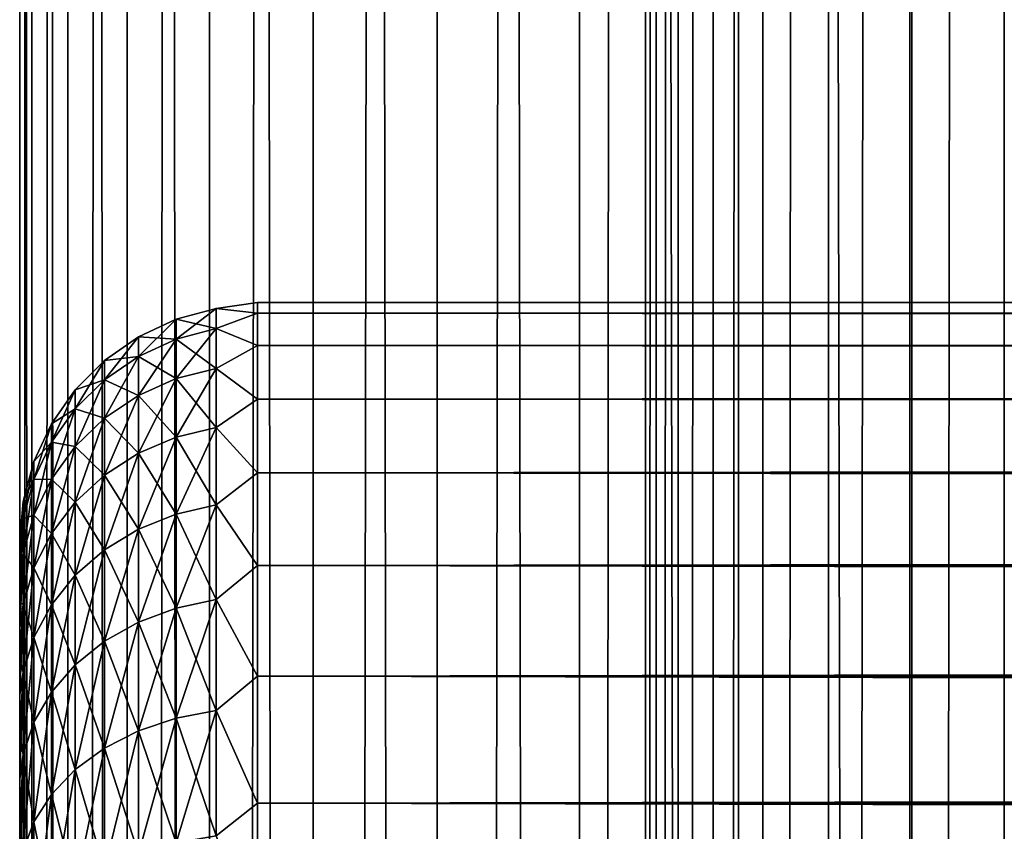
# Model space of a CAD drawing. Extents: x -265 to 265, y 0 to 747.
# Tile 65 of 256: x -265 to -257, y 308 to 315. Entities that reach past the tile are written whole.
import ezdxf

# ---------------------------------------------------------------- set-up
doc = ezdxf.new("R2010")
doc.units = 0
doc.header["$LTSCALE"] = 65.185185
for name, color, linetype in [('26', 7, 'CONTINUOUS'), ('27', 7, 'CONTINUOUS'), ('29', 7, 'CONTINUOUS'), ('51', 7, 'CONTINUOUS'), ('52', 7, 'CONTINUOUS')]:
    doc.layers.add(name, color=color, linetype=linetype)

msp = doc.modelspace()

# ---------------------------------------------------------------- linework, layer by layer
at = {"layer": '26', "color": 7, "linetype": 'CONTINUOUS'}
for points in [[(-265, 310.5, 27.5), (-265, 310.4793, 26.8407), (-265, 310.4793, 28.1593), (-265, 310.5, 27.5)], [(-265, 310.4793, 26.8407), (-265, 310.4172, 26.184), (-265, 310.4793, 28.1593), (-265, 310.4793, 26.8407)], [(-265, 310.4793, 28.1593), (-265, 310.4172, 26.184), (-265, 310.4172, 28.816), (-265, 310.4793, 28.1593)], [(-265, 310.4172, 26.184), (-265, 310.314, 25.5325), (-265, 310.4172, 28.816), (-265, 310.4172, 26.184)], [(-265, 310.4172, 28.816), (-265, 310.314, 25.5325), (-265, 310.314, 29.4675), (-265, 310.4172, 28.816)], [(-265, 310.314, 25.5325), (-265, 310.1701, 24.8887), (-265, 310.314, 29.4675), (-265, 310.314, 25.5325)], [(-265, 310.314, 29.4675), (-265, 310.1701, 24.8887), (-265, 310.1701, 30.1113), (-265, 310.314, 29.4675)], [(-265, 310.1701, 24.8887), (-265, 309.9861, 24.2553), (-265, 310.1701, 30.1113), (-265, 310.1701, 24.8887)], [(-265, 310.1701, 30.1113), (-265, 309.9861, 24.2553), (-265, 309.9861, 30.7447), (-265, 310.1701, 30.1113)], [(-265, 309.9861, 24.2553), (-265, 309.7626, 23.6347), (-265, 309.9861, 30.7447), (-265, 309.9861, 24.2553)], [(-265, 309.9861, 30.7447), (-265, 309.7626, 23.6347), (-265, 309.7626, 31.3653), (-265, 309.9861, 30.7447)], [(-265, 309.7626, 23.6347), (-265, 309.5007, 23.0293), (-265, 309.7626, 31.3653), (-265, 309.7626, 23.6347)], [(-265, 309.7626, 31.3653), (-265, 309.5007, 23.0293), (-265, 309.5007, 31.9707), (-265, 309.7626, 31.3653)], [(-265, 309.5007, 23.0293), (-265, 309.2012, 22.4416), (-265, 309.5007, 31.9707), (-265, 309.5007, 23.0293)], [(-265, 309.5007, 31.9707), (-265, 309.2012, 22.4416), (-265, 309.2012, 32.5584), (-265, 309.5007, 31.9707)], [(-265, 309.2012, 22.4416), (-265, 308.8654, 21.8738), (-265, 309.2012, 32.5584), (-265, 309.2012, 22.4416)], [(-265, 309.2012, 32.5584), (-265, 308.8654, 21.8738), (-265, 308.8654, 33.1262), (-265, 309.2012, 32.5584)], [(-265, 308.8654, 21.8738), (-265, 308.4947, 21.3282), (-265, 308.8654, 33.1262), (-265, 308.8654, 21.8738)], [(-265, 308.8654, 33.1262), (-265, 308.4947, 21.3282), (-265, 308.4947, 33.6718), (-265, 308.8654, 33.1262)], [(-265, 308.4947, 21.3282), (-265, 308.0904, 20.807), (-265, 308.4947, 33.6718), (-265, 308.4947, 21.3282)], [(-265, 308.4947, 33.6718), (-265, 308.0904, 20.807), (-265, 308.0904, 34.193), (-265, 308.4947, 33.6718)], [(-265, 308.0904, 20.807), (-265, 307.6541, 20.3122), (-265, 308.0904, 34.193), (-265, 308.0904, 20.807)], [(-265, 308.0904, 34.193), (-265, 307.6541, 20.3122), (-265, 307.6541, 34.6878), (-265, 308.0904, 34.193)]]:
    msp.add_3dface(points, dxfattribs=at)
at = {"layer": '27', "color": 7, "linetype": 'CONTINUOUS'}
for points in [[(-263, 312.5, 27.5), (-263, 312.4089, 29.0067), (263, 312.5, 27.5), (-263, 312.5, 27.5)], [(263, 312.5, 27.5), (-263, 312.4089, 29.0067), (263, 312.4089, 29.0067), (263, 312.5, 27.5)], [(-263, 312.4089, 25.9933), (-263, 312.5, 27.5), (263, 312.4089, 25.9933), (-263, 312.4089, 25.9933)], [(263, 312.4089, 25.9933), (-263, 312.5, 27.5), (263, 312.5, 27.5), (263, 312.4089, 25.9933)], [(-263, 312.4089, 29.0067), (-263, 312.1368, 30.4914), (263, 312.4089, 29.0067), (-263, 312.4089, 29.0067)], [(263, 312.4089, 29.0067), (-263, 312.1368, 30.4914), (263, 312.1368, 30.4914), (263, 312.4089, 29.0067)], [(-263, 312.1368, 24.5086), (-263, 312.4089, 25.9933), (263, 312.1368, 24.5086), (-263, 312.1368, 24.5086)], [(263, 312.1368, 24.5086), (-263, 312.4089, 25.9933), (263, 312.4089, 25.9933), (263, 312.1368, 24.5086)], [(-263, 312.1368, 30.4914), (-263, 311.6877, 31.9326), (263, 312.1368, 30.4914), (-263, 312.1368, 30.4914)], [(263, 312.1368, 30.4914), (-263, 311.6877, 31.9326), (263, 311.6877, 31.9326), (263, 312.1368, 30.4914)], [(-263, 311.6877, 23.0674), (-263, 312.1368, 24.5086), (263, 311.6877, 23.0674), (-263, 311.6877, 23.0674)], [(263, 311.6877, 23.0674), (-263, 312.1368, 24.5086), (263, 312.1368, 24.5086), (263, 311.6877, 23.0674)], [(-263, 311.6877, 31.9326), (-263, 311.0682, 33.309), (263, 311.6877, 31.9326), (-263, 311.6877, 31.9326)], [(263, 311.6877, 31.9326), (-263, 311.0682, 33.309), (263, 311.0682, 33.309), (263, 311.6877, 31.9326)], [(-263, 311.0682, 21.691), (-263, 311.6877, 23.0674), (263, 311.0682, 21.691), (-263, 311.0682, 21.691)], [(263, 311.0682, 21.691), (-263, 311.6877, 23.0674), (263, 311.6877, 23.0674), (263, 311.0682, 21.691)], [(-263, 311.0682, 33.309), (-263, 310.2873, 34.6008), (263, 311.0682, 33.309), (-263, 311.0682, 33.309)], [(263, 311.0682, 33.309), (-263, 310.2873, 34.6008), (263, 310.2873, 34.6008), (263, 311.0682, 33.309)], [(-263, 310.2873, 20.3992), (-263, 311.0682, 21.691), (263, 310.2873, 20.3992), (-263, 310.2873, 20.3992)], [(263, 310.2873, 20.3992), (-263, 311.0682, 21.691), (263, 311.0682, 21.691), (263, 310.2873, 20.3992)], [(-263, 310.2873, 34.6008), (-263, 309.3564, 35.789), (263, 310.2873, 34.6008), (-263, 310.2873, 34.6008)], [(263, 310.2873, 34.6008), (-263, 309.3564, 35.789), (263, 309.3564, 35.789), (263, 310.2873, 34.6008)], [(-263, 309.3564, 19.211), (-263, 310.2873, 20.3992), (263, 309.3564, 19.211), (-263, 309.3564, 19.211)], [(263, 309.3564, 19.211), (-263, 310.2873, 20.3992), (263, 310.2873, 20.3992), (263, 309.3564, 19.211)], [(-263, 309.3564, 35.789), (-263, 308.289, 36.8564), (263, 309.3564, 35.789), (-263, 309.3564, 35.789)], [(263, 309.3564, 35.789), (-263, 308.289, 36.8564), (263, 308.289, 36.8564), (263, 309.3564, 35.789)], [(-263, 308.289, 18.1436), (-263, 309.3564, 19.211), (263, 308.289, 18.1436), (-263, 308.289, 18.1436)], [(263, 308.289, 18.1436), (-263, 309.3564, 19.211), (263, 309.3564, 19.211), (263, 308.289, 18.1436)], [(-263, 308.289, 36.8564), (-263, 307.1008, 37.7873), (263, 308.289, 36.8564), (-263, 308.289, 36.8564)], [(263, 308.289, 36.8564), (-263, 307.1008, 37.7873), (263, 307.1008, 37.7873), (263, 308.289, 36.8564)], [(-263, 307.1008, 17.2127), (-263, 308.289, 18.1436), (263, 307.1008, 17.2127), (-263, 307.1008, 17.2127)], [(263, 307.1008, 17.2127), (-263, 308.289, 18.1436), (263, 308.289, 18.1436), (263, 307.1008, 17.2127)]]:
    msp.add_3dface(points, dxfattribs=at)
at = {"layer": '29', "color": 7, "linetype": 'CONTINUOUS'}
for points in [[(-263.6844, 312.3583, 26.7802), (-263.6844, 312.3583, 28.2198), (-263.3473, 312.4485, 26.775), (-263.6844, 312.3583, 26.7802)], [(-263.3473, 312.2802, 25.3347), (-263.6844, 312.3583, 26.7802), (-263.3473, 312.4485, 26.775), (-263.3473, 312.2802, 25.3347)], [(-263.6844, 312.3583, 28.2198), (-263.6844, 312.1912, 29.6496), (-263.3473, 312.4485, 28.225), (-263.6844, 312.3583, 28.2198)], [(-263.3473, 312.4485, 26.775), (-263.6844, 312.3583, 28.2198), (-263.3473, 312.4485, 28.225), (-263.3473, 312.4485, 26.775)], [(-263.3473, 312.4485, 28.225), (-263.6844, 312.1912, 29.6496), (-263.3473, 312.2802, 29.6653), (-263.3473, 312.4485, 28.225)], [(-263, 312.4089, 29.0067), (-263, 312.5, 27.5), (-263.3473, 312.4485, 28.225), (-263, 312.4089, 29.0067)], [(-263, 312.5, 27.5), (-263, 312.4089, 25.9933), (-263.3473, 312.4485, 26.775), (-263, 312.5, 27.5)], [(-263, 312.5, 27.5), (-263.3473, 312.4485, 26.775), (-263.3473, 312.4485, 28.225), (-263, 312.5, 27.5)], [(-263, 312.4089, 29.0067), (-263.3473, 312.4485, 28.225), (-263.3473, 312.2802, 29.6653), (-263, 312.4089, 29.0067)], [(-263, 312.4089, 25.9933), (-263.3473, 312.2802, 25.3347), (-263.3473, 312.4485, 26.775), (-263, 312.4089, 25.9933)], [(-264.0006, 312.211, 26.7888), (-264.0006, 312.211, 28.2112), (-263.6844, 312.3583, 26.7802), (-264.0006, 312.211, 26.7888)], [(-263.6844, 312.1912, 25.3504), (-264.0006, 312.211, 26.7888), (-263.6844, 312.3583, 26.7802), (-263.6844, 312.1912, 25.3504)], [(-264.0006, 312.211, 28.2112), (-264.0006, 312.0459, 29.624), (-263.6844, 312.3583, 28.2198), (-264.0006, 312.211, 28.2112)], [(-263.6844, 312.3583, 26.7802), (-264.0006, 312.211, 28.2112), (-263.6844, 312.3583, 28.2198), (-263.6844, 312.3583, 26.7802)], [(-263.6844, 312.3583, 28.2198), (-264.0006, 312.0459, 29.624), (-263.6844, 312.1912, 29.6496), (-263.6844, 312.3583, 28.2198)], [(-263.6844, 312.1912, 25.3504), (-263.6844, 312.3583, 26.7802), (-263.3473, 312.2802, 25.3347), (-263.6844, 312.1912, 25.3504)], [(-263, 312.1368, 30.4914), (-263, 312.4089, 29.0067), (-263.3473, 312.2802, 29.6653), (-263, 312.1368, 30.4914)], [(-263, 312.4089, 25.9933), (-263, 312.1368, 24.5086), (-263.3473, 312.2802, 25.3347), (-263, 312.4089, 25.9933)], [(-263.3473, 311.9458, 23.9237), (-263.6844, 312.1912, 25.3504), (-263.3473, 312.2802, 25.3347), (-263.3473, 311.9458, 23.9237)], [(-263.6844, 312.1912, 29.6496), (-263.6844, 311.8592, 31.0504), (-263.3473, 312.2802, 29.6653), (-263.6844, 312.1912, 29.6496)], [(-263.3473, 312.2802, 29.6653), (-263.6844, 311.8592, 31.0504), (-263.3473, 311.9458, 31.0763), (-263.3473, 312.2802, 29.6653)], [(-263, 312.1368, 30.4914), (-263.3473, 312.2802, 29.6653), (-263.3473, 311.9458, 31.0763), (-263, 312.1368, 30.4914)], [(-263, 312.1368, 24.5086), (-263.3473, 311.9458, 23.9237), (-263.3473, 312.2802, 25.3347), (-263, 312.1368, 24.5086)], [(-264.2864, 312.0111, 26.8004), (-264.2864, 312.0111, 28.1996), (-264.0006, 312.211, 26.7888), (-264.2864, 312.0111, 26.8004)], [(-264.0006, 312.0459, 25.376), (-264.2864, 312.0111, 26.8004), (-264.0006, 312.211, 26.7888), (-264.0006, 312.0459, 25.376)], [(-264.2864, 312.0111, 28.1996), (-264.2864, 311.8486, 29.5892), (-264.0006, 312.211, 28.2112), (-264.2864, 312.0111, 28.1996)], [(-264.0006, 312.211, 26.7888), (-264.2864, 312.0111, 28.1996), (-264.0006, 312.211, 28.2112), (-264.0006, 312.211, 26.7888)], [(-264.0006, 312.211, 28.2112), (-264.2864, 311.8486, 29.5892), (-264.0006, 312.0459, 29.624), (-264.0006, 312.211, 28.2112)], [(-264.0006, 312.0459, 25.376), (-264.0006, 312.211, 26.7888), (-263.6844, 312.1912, 25.3504), (-264.0006, 312.0459, 25.376)], [(-263.6844, 311.8592, 23.9496), (-264.0006, 312.0459, 25.376), (-263.6844, 312.1912, 25.3504), (-263.6844, 311.8592, 23.9496)], [(-264.0006, 312.0459, 29.624), (-264.0006, 311.7178, 31.0081), (-263.6844, 312.1912, 29.6496), (-264.0006, 312.0459, 29.624)], [(-263.6844, 312.1912, 29.6496), (-264.0006, 311.7178, 31.0081), (-263.6844, 311.8592, 31.0504), (-263.6844, 312.1912, 29.6496)], [(-263.6844, 311.8592, 23.9496), (-263.6844, 312.1912, 25.3504), (-263.3473, 311.9458, 23.9237), (-263.6844, 311.8592, 23.9496)], [(-263, 311.6877, 31.9326), (-263, 312.1368, 30.4914), (-263.3473, 311.9458, 31.0763), (-263, 311.6877, 31.9326)], [(-263, 312.1368, 24.5086), (-263, 311.6877, 23.0674), (-263.3473, 311.9458, 23.9237), (-263, 312.1368, 24.5086)], [(-264.533, 311.7646, 26.8148), (-264.533, 311.7646, 28.1852), (-264.2864, 312.0111, 26.8004), (-264.533, 311.7646, 26.8148)], [(-264.2864, 311.8486, 25.4108), (-264.533, 311.7646, 26.8148), (-264.2864, 312.0111, 26.8004), (-264.2864, 311.8486, 25.4108)], [(-264.533, 311.7646, 28.1852), (-264.533, 311.6055, 29.5464), (-264.2864, 312.0111, 28.1996), (-264.533, 311.7646, 28.1852)], [(-264.2864, 312.0111, 26.8004), (-264.533, 311.7646, 28.1852), (-264.2864, 312.0111, 28.1996), (-264.2864, 312.0111, 26.8004)], [(-264.2864, 312.0111, 28.1996), (-264.533, 311.6055, 29.5464), (-264.2864, 311.8486, 29.5892), (-264.2864, 312.0111, 28.1996)], [(-264.2864, 311.8486, 25.4108), (-264.2864, 312.0111, 26.8004), (-264.0006, 312.0459, 25.376), (-264.2864, 311.8486, 25.4108)], [(-264.0006, 311.7178, 23.9919), (-264.2864, 311.8486, 25.4108), (-264.0006, 312.0459, 25.376), (-264.0006, 311.7178, 23.9919)], [(-264.2864, 311.8486, 29.5892), (-264.2864, 311.526, 30.9506), (-264.0006, 312.0459, 29.624), (-264.2864, 311.8486, 29.5892)], [(-264.0006, 312.0459, 29.624), (-264.2864, 311.526, 30.9506), (-264.0006, 311.7178, 31.0081), (-264.0006, 312.0459, 29.624)], [(-264.0006, 311.7178, 23.9919), (-264.0006, 312.0459, 25.376), (-263.6844, 311.8592, 23.9496), (-264.0006, 311.7178, 23.9919)], [(-263.3473, 311.4498, 22.561), (-263.6844, 311.8592, 23.9496), (-263.3473, 311.9458, 23.9237), (-263.3473, 311.4498, 22.561)], [(-263.6844, 311.8592, 31.0504), (-263.6844, 311.3668, 32.4032), (-263.3473, 311.9458, 31.0763), (-263.6844, 311.8592, 31.0504)], [(-263.3473, 311.9458, 31.0763), (-263.6844, 311.3668, 32.4032), (-263.3473, 311.4498, 32.439), (-263.3473, 311.9458, 31.0763)], [(-263, 311.6877, 31.9326), (-263.3473, 311.9458, 31.0763), (-263.3473, 311.4498, 32.439), (-263, 311.6877, 31.9326)], [(-263, 311.6877, 23.0674), (-263.3473, 311.4498, 22.561), (-263.3473, 311.9458, 23.9237), (-263, 311.6877, 23.0674)], [(-264.533, 311.6055, 25.4536), (-264.533, 311.7646, 26.8148), (-264.2864, 311.8486, 25.4108), (-264.533, 311.6055, 25.4536)], [(-264.2864, 311.526, 24.0494), (-264.533, 311.6055, 25.4536), (-264.2864, 311.8486, 25.4108), (-264.2864, 311.526, 24.0494)], [(-264.533, 311.6055, 29.5464), (-264.533, 311.2894, 30.8798), (-264.2864, 311.8486, 29.5892), (-264.533, 311.6055, 29.5464)], [(-264.2864, 311.8486, 29.5892), (-264.533, 311.2894, 30.8798), (-264.2864, 311.526, 30.9506), (-264.2864, 311.8486, 29.5892)], [(-264.2864, 311.526, 24.0494), (-264.2864, 311.8486, 25.4108), (-264.0006, 311.7178, 23.9919), (-264.2864, 311.526, 24.0494)], [(-263.6844, 311.3668, 22.5968), (-264.0006, 311.7178, 23.9919), (-263.6844, 311.8592, 23.9496), (-263.6844, 311.3668, 22.5968)], [(-264.0006, 311.7178, 31.0081), (-264.0006, 311.2313, 32.3447), (-263.6844, 311.8592, 31.0504), (-264.0006, 311.7178, 31.0081)], [(-263.6844, 311.8592, 31.0504), (-264.0006, 311.2313, 32.3447), (-263.6844, 311.3668, 32.4032), (-263.6844, 311.8592, 31.0504)], [(-263.6844, 311.3668, 22.5968), (-263.6844, 311.8592, 23.9496), (-263.3473, 311.4498, 22.561), (-263.6844, 311.3668, 22.5968)], [(-264.7329, 311.479, 26.8314), (-264.7329, 311.479, 28.1686), (-264.533, 311.7646, 26.8148), (-264.7329, 311.479, 26.8314)], [(-264.533, 311.6055, 25.4536), (-264.7329, 311.479, 26.8314), (-264.533, 311.7646, 26.8148), (-264.533, 311.6055, 25.4536)], [(-264.7329, 311.479, 28.1686), (-264.7329, 311.3238, 29.4967), (-264.533, 311.7646, 28.1852), (-264.7329, 311.479, 28.1686)], [(-264.533, 311.7646, 26.8148), (-264.7329, 311.479, 28.1686), (-264.533, 311.7646, 28.1852), (-264.533, 311.7646, 26.8148)], [(-264.533, 311.7646, 28.1852), (-264.7329, 311.3238, 29.4967), (-264.533, 311.6055, 29.5464), (-264.533, 311.7646, 28.1852)], [(-264.0006, 311.2313, 22.6553), (-264.2864, 311.526, 24.0494), (-264.0006, 311.7178, 23.9919), (-264.0006, 311.2313, 22.6553)], [(-264.2864, 311.526, 30.9506), (-264.2864, 311.0474, 32.2654), (-264.0006, 311.7178, 31.0081), (-264.2864, 311.526, 30.9506)], [(-264.0006, 311.7178, 31.0081), (-264.2864, 311.0474, 32.2654), (-264.0006, 311.2313, 32.3447), (-264.0006, 311.7178, 31.0081)], [(-264.0006, 311.2313, 22.6553), (-264.0006, 311.7178, 23.9919), (-263.6844, 311.3668, 22.5968), (-264.0006, 311.2313, 22.6553)], [(-263, 311.0682, 33.309), (-263, 311.6877, 31.9326), (-263.3473, 311.4498, 32.439), (-263, 311.0682, 33.309)], [(-263, 311.6877, 23.0674), (-263, 311.0682, 21.691), (-263.3473, 311.4498, 22.561), (-263, 311.6877, 23.0674)], [(-264.7329, 311.3238, 25.5033), (-264.7329, 311.479, 26.8314), (-264.533, 311.6055, 25.4536), (-264.7329, 311.3238, 25.5033)], [(-264.533, 311.2894, 24.1202), (-264.7329, 311.3238, 25.5033), (-264.533, 311.6055, 25.4536), (-264.533, 311.2894, 24.1202)], [(-264.7329, 311.3238, 29.4967), (-264.7329, 311.0154, 30.7978), (-264.533, 311.6055, 29.5464), (-264.7329, 311.3238, 29.4967)], [(-264.533, 311.6055, 29.5464), (-264.7329, 311.0154, 30.7978), (-264.533, 311.2894, 30.8798), (-264.533, 311.6055, 29.5464)], [(-264.533, 311.2894, 24.1202), (-264.533, 311.6055, 25.4536), (-264.2864, 311.526, 24.0494), (-264.533, 311.2894, 24.1202)], [(-264.2864, 311.0474, 22.7346), (-264.533, 311.2894, 24.1202), (-264.2864, 311.526, 24.0494), (-264.2864, 311.0474, 22.7346)], [(-264.533, 311.2894, 30.8798), (-264.533, 310.8207, 32.1676), (-264.2864, 311.526, 30.9506), (-264.533, 311.2894, 30.8798)], [(-264.2864, 311.526, 30.9506), (-264.533, 310.8207, 32.1676), (-264.2864, 311.0474, 32.2654), (-264.2864, 311.526, 30.9506)], [(-264.2864, 311.0474, 22.7346), (-264.2864, 311.526, 24.0494), (-264.0006, 311.2313, 22.6553), (-264.2864, 311.0474, 22.7346)], [(-264.8801, 311.1632, 26.8498), (-264.8801, 311.1632, 28.1502), (-264.7329, 311.479, 26.8314), (-264.8801, 311.1632, 26.8498)], [(-264.7329, 311.3238, 25.5033), (-264.8801, 311.1632, 26.8498), (-264.7329, 311.479, 26.8314), (-264.7329, 311.3238, 25.5033)], [(-264.8801, 311.1632, 28.1502), (-264.8801, 311.0122, 29.4417), (-264.7329, 311.479, 28.1686), (-264.8801, 311.1632, 28.1502)], [(-264.7329, 311.479, 26.8314), (-264.8801, 311.1632, 28.1502), (-264.7329, 311.479, 28.1686), (-264.7329, 311.479, 26.8314)], [(-264.7329, 311.479, 28.1686), (-264.8801, 311.0122, 29.4417), (-264.7329, 311.3238, 29.4967), (-264.7329, 311.479, 28.1686)], [(-263.3473, 310.799, 21.2652), (-263.6844, 311.3668, 22.5968), (-263.3473, 311.4498, 22.561), (-263.3473, 310.799, 21.2652)], [(-263.6844, 311.3668, 32.4032), (-263.6844, 310.7208, 33.6896), (-263.3473, 311.4498, 32.439), (-263.6844, 311.3668, 32.4032)], [(-263.3473, 311.4498, 32.439), (-263.6844, 310.7208, 33.6896), (-263.3473, 310.799, 33.7348), (-263.3473, 311.4498, 32.439)], [(-263, 311.0682, 33.309), (-263.3473, 311.4498, 32.439), (-263.3473, 310.799, 33.7348), (-263, 311.0682, 33.309)], [(-263, 311.0682, 21.691), (-263.3473, 310.799, 21.2652), (-263.3473, 311.4498, 22.561), (-263, 311.0682, 21.691)], [(-263.6844, 310.7208, 21.3104), (-264.0006, 311.2313, 22.6553), (-263.6844, 311.3668, 22.5968), (-263.6844, 310.7208, 21.3104)], [(-264.0006, 311.2313, 32.3447), (-264.0006, 310.593, 33.6159), (-263.6844, 311.3668, 32.4032), (-264.0006, 311.2313, 32.3447)], [(-263.6844, 311.3668, 32.4032), (-264.0006, 310.593, 33.6159), (-263.6844, 310.7208, 33.6896), (-263.6844, 311.3668, 32.4032)], [(-263.6844, 310.7208, 21.3104), (-263.6844, 311.3668, 22.5968), (-263.3473, 310.799, 21.2652), (-263.6844, 310.7208, 21.3104)], [(-264.8801, 311.0122, 25.5583), (-264.8801, 311.1632, 26.8498), (-264.7329, 311.3238, 25.5033), (-264.8801, 311.0122, 25.5583)], [(-264.7329, 311.0154, 24.2022), (-264.8801, 311.0122, 25.5583), (-264.7329, 311.3238, 25.5033), (-264.7329, 311.0154, 24.2022)], [(-264.8801, 311.0122, 29.4417), (-264.8801, 310.7123, 30.7071), (-264.7329, 311.3238, 29.4967), (-264.8801, 311.0122, 29.4417)], [(-264.7329, 311.3238, 29.4967), (-264.8801, 310.7123, 30.7071), (-264.7329, 311.0154, 30.7978), (-264.7329, 311.3238, 29.4967)], [(-264.7329, 311.0154, 24.2022), (-264.7329, 311.3238, 25.5033), (-264.533, 311.2894, 24.1202), (-264.7329, 311.0154, 24.2022)], [(-264.533, 310.8207, 22.8324), (-264.7329, 311.0154, 24.2022), (-264.533, 311.2894, 24.1202), (-264.533, 310.8207, 22.8324)], [(-264.7329, 311.0154, 30.7978), (-264.7329, 310.5581, 32.0543), (-264.533, 311.2894, 30.8798), (-264.7329, 311.0154, 30.7978)], [(-264.533, 311.2894, 30.8798), (-264.7329, 310.5581, 32.0543), (-264.533, 310.8207, 32.1676), (-264.533, 311.2894, 30.8798)], [(-264.533, 310.8207, 22.8324), (-264.533, 311.2894, 24.1202), (-264.2864, 311.0474, 22.7346), (-264.533, 310.8207, 22.8324)], [(-264.0006, 310.593, 21.3841), (-264.2864, 311.0474, 22.7346), (-264.0006, 311.2313, 22.6553), (-264.0006, 310.593, 21.3841)], [(-264.2864, 311.0474, 32.2654), (-264.2864, 310.4195, 33.5157), (-264.0006, 311.2313, 32.3447), (-264.2864, 311.0474, 32.2654)], [(-264.0006, 311.2313, 32.3447), (-264.2864, 310.4195, 33.5157), (-264.0006, 310.593, 33.6159), (-264.0006, 311.2313, 32.3447)], [(-264.0006, 310.593, 21.3841), (-264.0006, 311.2313, 22.6553), (-263.6844, 310.7208, 21.3104), (-264.0006, 310.593, 21.3841)], [(-264.97, 310.8265, 26.8694), (-264.97, 310.8265, 28.1306), (-264.8801, 311.1632, 26.8498), (-264.97, 310.8265, 26.8694)], [(-264.8801, 311.0122, 25.5583), (-264.97, 310.8265, 26.8694), (-264.8801, 311.1632, 26.8498), (-264.8801, 311.0122, 25.5583)], [(-264.97, 310.8265, 28.1306), (-264.97, 310.6801, 29.3832), (-264.8801, 311.1632, 28.1502), (-264.97, 310.8265, 28.1306)], [(-264.8801, 311.1632, 26.8498), (-264.97, 310.8265, 28.1306), (-264.8801, 311.1632, 28.1502), (-264.8801, 311.1632, 26.8498)], [(-264.8801, 311.1632, 28.1502), (-264.97, 310.6801, 29.3832), (-264.8801, 311.0122, 29.4417), (-264.8801, 311.1632, 28.1502)], [(-264.2864, 310.4195, 21.4843), (-264.533, 310.8207, 22.8324), (-264.2864, 311.0474, 22.7346), (-264.2864, 310.4195, 21.4843)], [(-264.533, 310.8207, 32.1676), (-264.533, 310.2057, 33.3923), (-264.2864, 311.0474, 32.2654), (-264.533, 310.8207, 32.1676)], [(-264.2864, 311.0474, 32.2654), (-264.533, 310.2057, 33.3923), (-264.2864, 310.4195, 33.5157), (-264.2864, 311.0474, 32.2654)], [(-264.2864, 310.4195, 21.4843), (-264.2864, 311.0474, 22.7346), (-264.0006, 310.593, 21.3841), (-264.2864, 310.4195, 21.4843)], [(-263, 310.2873, 34.6008), (-263, 311.0682, 33.309), (-263.3473, 310.799, 33.7348), (-263, 310.2873, 34.6008)], [(-263, 311.0682, 21.691), (-263, 310.2873, 20.3992), (-263.3473, 310.799, 21.2652), (-263, 311.0682, 21.691)], [(-264.97, 310.6801, 25.6168), (-264.97, 310.8265, 26.8694), (-264.8801, 311.0122, 25.5583), (-264.97, 310.6801, 25.6168)], [(-264.8801, 310.7123, 24.2929), (-264.97, 310.6801, 25.6168), (-264.8801, 311.0122, 25.5583), (-264.8801, 310.7123, 24.2929)], [(-264.97, 310.6801, 29.3832), (-264.97, 310.3893, 30.6103), (-264.8801, 311.0122, 29.4417), (-264.97, 310.6801, 29.3832)], [(-264.8801, 311.0122, 29.4417), (-264.97, 310.3893, 30.6103), (-264.8801, 310.7123, 30.7071), (-264.8801, 311.0122, 29.4417)], [(-264.8801, 310.7123, 24.2929), (-264.8801, 311.0122, 25.5583), (-264.7329, 311.0154, 24.2022), (-264.8801, 310.7123, 24.2929)], [(-264.7329, 310.5581, 22.9457), (-264.8801, 310.7123, 24.2929), (-264.7329, 311.0154, 24.2022), (-264.7329, 310.5581, 22.9457)], [(-264.8801, 310.7123, 30.7071), (-264.8801, 310.2676, 31.929), (-264.7329, 311.0154, 30.7978), (-264.8801, 310.7123, 30.7071)], [(-264.7329, 311.0154, 30.7978), (-264.8801, 310.2676, 31.929), (-264.7329, 310.5581, 32.0543), (-264.7329, 311.0154, 30.7978)], [(-264.7329, 310.5581, 22.9457), (-264.7329, 311.0154, 24.2022), (-264.533, 310.8207, 22.8324), (-264.7329, 310.5581, 22.9457)], [(-265, 310.4793, 26.8407), (-265, 310.5, 27.5), (-264.97, 310.8265, 26.8694), (-265, 310.4793, 26.8407)], [(-264.97, 310.6801, 25.6168), (-265, 310.4793, 26.8407), (-264.97, 310.8265, 26.8694), (-264.97, 310.6801, 25.6168)], [(-265, 310.5, 27.5), (-265, 310.4793, 28.1593), (-264.97, 310.8265, 28.1306), (-265, 310.5, 27.5)], [(-264.97, 310.8265, 26.8694), (-265, 310.5, 27.5), (-264.97, 310.8265, 28.1306), (-264.97, 310.8265, 26.8694)], [(-265, 310.4793, 28.1593), (-265, 310.4172, 28.816), (-264.97, 310.8265, 28.1306), (-265, 310.4793, 28.1593)], [(-264.97, 310.8265, 28.1306), (-265, 310.4172, 28.816), (-264.97, 310.6801, 29.3832), (-264.97, 310.8265, 28.1306)], [(-264.533, 310.2057, 21.6077), (-264.7329, 310.5581, 22.9457), (-264.533, 310.8207, 22.8324), (-264.533, 310.2057, 21.6077)], [(-264.7329, 310.5581, 32.0543), (-264.7329, 309.958, 33.2492), (-264.533, 310.8207, 32.1676), (-264.7329, 310.5581, 32.0543)], [(-264.533, 310.8207, 32.1676), (-264.7329, 309.958, 33.2492), (-264.533, 310.2057, 33.3923), (-264.533, 310.8207, 32.1676)], [(-264.533, 310.2057, 21.6077), (-264.533, 310.8207, 22.8324), (-264.2864, 310.4195, 21.4843), (-264.533, 310.2057, 21.6077)], [(-263.3473, 310.0022, 20.0537), (-263.6844, 310.7208, 21.3104), (-263.3473, 310.799, 21.2652), (-263.3473, 310.0022, 20.0537)], [(-263.6844, 310.7208, 33.6896), (-263.6844, 309.9297, 34.8924), (-263.3473, 310.799, 33.7348), (-263.6844, 310.7208, 33.6896)], [(-263.3473, 310.799, 33.7348), (-263.6844, 309.9297, 34.8924), (-263.3473, 310.0022, 34.9463), (-263.3473, 310.799, 33.7348)], [(-263, 310.2873, 34.6008), (-263.3473, 310.799, 33.7348), (-263.3473, 310.0022, 34.9463), (-263, 310.2873, 34.6008)], [(-263, 310.2873, 20.3992), (-263.3473, 310.0022, 20.0537), (-263.3473, 310.799, 21.2652), (-263, 310.2873, 20.3992)], [(-264.97, 310.3893, 24.3897), (-264.97, 310.6801, 25.6168), (-264.8801, 310.7123, 24.2929), (-264.97, 310.3893, 24.3897)], [(-264.8801, 310.2676, 23.071), (-264.97, 310.3893, 24.3897), (-264.8801, 310.7123, 24.2929), (-264.8801, 310.2676, 23.071)], [(-264.97, 310.3893, 30.6103), (-264.97, 309.958, 31.7954), (-264.8801, 310.7123, 30.7071), (-264.97, 310.3893, 30.6103)], [(-264.8801, 310.7123, 30.7071), (-264.97, 309.958, 31.7954), (-264.8801, 310.2676, 31.929), (-264.8801, 310.7123, 30.7071)], [(-264.8801, 310.2676, 23.071), (-264.8801, 310.7123, 24.2929), (-264.7329, 310.5581, 22.9457), (-264.8801, 310.2676, 23.071)], [(-263.6844, 309.9297, 20.1076), (-264.0006, 310.593, 21.3841), (-263.6844, 310.7208, 21.3104), (-263.6844, 309.9297, 20.1076)], [(-264.0006, 310.593, 33.6159), (-264.0006, 309.8113, 34.8043), (-263.6844, 310.7208, 33.6896), (-264.0006, 310.593, 33.6159)], [(-263.6844, 310.7208, 33.6896), (-264.0006, 309.8113, 34.8043), (-263.6844, 309.9297, 34.8924), (-263.6844, 310.7208, 33.6896)], [(-263.6844, 309.9297, 20.1076), (-263.6844, 310.7208, 21.3104), (-263.3473, 310.0022, 20.0537), (-263.6844, 309.9297, 20.1076)], [(-265, 310.314, 25.5325), (-265, 310.4172, 26.184), (-264.97, 310.6801, 25.6168), (-265, 310.314, 25.5325)], [(-264.97, 310.3893, 24.3897), (-265, 310.314, 25.5325), (-264.97, 310.6801, 25.6168), (-264.97, 310.3893, 24.3897)], [(-265, 310.4172, 26.184), (-265, 310.4793, 26.8407), (-264.97, 310.6801, 25.6168), (-265, 310.4172, 26.184)], [(-265, 310.4172, 28.816), (-265, 310.314, 29.4675), (-264.97, 310.6801, 29.3832), (-265, 310.4172, 28.816)], [(-265, 310.314, 29.4675), (-265, 310.1701, 30.1113), (-264.97, 310.6801, 29.3832), (-265, 310.314, 29.4675)], [(-264.97, 310.6801, 29.3832), (-265, 310.1701, 30.1113), (-264.97, 310.3893, 30.6103), (-264.97, 310.6801, 29.3832)], [(-264.7329, 309.958, 21.7508), (-264.8801, 310.2676, 23.071), (-264.7329, 310.5581, 22.9457), (-264.7329, 309.958, 21.7508)], [(-264.8801, 310.2676, 31.929), (-264.8801, 309.684, 33.091), (-264.7329, 310.5581, 32.0543), (-264.8801, 310.2676, 31.929)], [(-264.7329, 310.5581, 32.0543), (-264.8801, 309.684, 33.091), (-264.7329, 309.958, 33.2492), (-264.7329, 310.5581, 32.0543)], [(-264.7329, 309.958, 21.7508), (-264.7329, 310.5581, 22.9457), (-264.533, 310.2057, 21.6077), (-264.7329, 309.958, 21.7508)], [(-264.0006, 309.8113, 20.1957), (-264.2864, 310.4195, 21.4843), (-264.0006, 310.593, 21.3841), (-264.0006, 309.8113, 20.1957)], [(-264.2864, 310.4195, 33.5157), (-264.2864, 309.6507, 34.6847), (-264.0006, 310.593, 33.6159), (-264.2864, 310.4195, 33.5157)], [(-264.0006, 310.593, 33.6159), (-264.2864, 309.6507, 34.6847), (-264.0006, 309.8113, 34.8043), (-264.0006, 310.593, 33.6159)], [(-264.0006, 309.8113, 20.1957), (-264.0006, 310.593, 21.3841), (-263.6844, 309.9297, 20.1076), (-264.0006, 309.8113, 20.1957)], [(-265, 309.9861, 24.2553), (-265, 310.1701, 24.8887), (-264.97, 310.3893, 24.3897), (-265, 309.9861, 24.2553)], [(-264.97, 309.958, 23.2046), (-265, 309.9861, 24.2553), (-264.97, 310.3893, 24.3897), (-264.97, 309.958, 23.2046)], [(-265, 310.1701, 24.8887), (-265, 310.314, 25.5325), (-264.97, 310.3893, 24.3897), (-265, 310.1701, 24.8887)], [(-265, 310.1701, 30.1113), (-265, 309.9861, 30.7447), (-264.97, 310.3893, 30.6103), (-265, 310.1701, 30.1113)], [(-265, 309.9861, 30.7447), (-265, 309.7626, 31.3653), (-264.97, 310.3893, 30.6103), (-265, 309.9861, 30.7447)], [(-264.97, 310.3893, 30.6103), (-265, 309.7626, 31.3653), (-264.97, 309.958, 31.7954), (-264.97, 310.3893, 30.6103)], [(-264.97, 309.958, 23.2046), (-264.97, 310.3893, 24.3897), (-264.8801, 310.2676, 23.071), (-264.97, 309.958, 23.2046)], [(-264.2864, 309.6507, 20.3153), (-264.533, 310.2057, 21.6077), (-264.2864, 310.4195, 21.4843), (-264.2864, 309.6507, 20.3153)], [(-264.533, 310.2057, 33.3923), (-264.533, 309.4526, 34.5372), (-264.2864, 310.4195, 33.5157), (-264.533, 310.2057, 33.3923)], [(-264.2864, 310.4195, 33.5157), (-264.533, 309.4526, 34.5372), (-264.2864, 309.6507, 34.6847), (-264.2864, 310.4195, 33.5157)], [(-264.2864, 309.6507, 20.3153), (-264.2864, 310.4195, 21.4843), (-264.0006, 309.8113, 20.1957), (-264.2864, 309.6507, 20.3153)], [(-263, 309.3564, 35.789), (-263, 310.2873, 34.6008), (-263.3473, 310.0022, 34.9463), (-263, 309.3564, 35.789)], [(-263, 310.2873, 20.3992), (-263, 309.3564, 19.211), (-263.3473, 310.0022, 20.0537), (-263, 310.2873, 20.3992)], [(-264.8801, 309.684, 21.909), (-264.97, 309.958, 23.2046), (-264.8801, 310.2676, 23.071), (-264.8801, 309.684, 21.909)], [(-264.97, 309.958, 31.7954), (-264.97, 309.392, 32.9224), (-264.8801, 310.2676, 31.929), (-264.97, 309.958, 31.7954)], [(-264.8801, 310.2676, 31.929), (-264.97, 309.392, 32.9224), (-264.8801, 309.684, 33.091), (-264.8801, 310.2676, 31.929)], [(-264.8801, 309.684, 21.909), (-264.8801, 310.2676, 23.071), (-264.7329, 309.958, 21.7508), (-264.8801, 309.684, 21.909)], [(-264.533, 309.4526, 20.4628), (-264.7329, 309.958, 21.7508), (-264.533, 310.2057, 21.6077), (-264.533, 309.4526, 20.4628)], [(-264.7329, 309.958, 33.2492), (-264.7329, 309.2232, 34.3664), (-264.533, 310.2057, 33.3923), (-264.7329, 309.958, 33.2492)], [(-264.533, 310.2057, 33.3923), (-264.7329, 309.2232, 34.3664), (-264.533, 309.4526, 34.5372), (-264.533, 310.2057, 33.3923)], [(-264.533, 309.4526, 20.4628), (-264.533, 310.2057, 21.6077), (-264.2864, 309.6507, 20.3153), (-264.533, 309.4526, 20.4628)], [(-265, 309.7626, 23.6347), (-265, 309.9861, 24.2553), (-264.97, 309.958, 23.2046), (-265, 309.7626, 23.6347)], [(-265, 309.5007, 23.0293), (-265, 309.7626, 23.6347), (-264.97, 309.958, 23.2046), (-265, 309.5007, 23.0293)], [(-264.97, 309.392, 22.0776), (-265, 309.5007, 23.0293), (-264.97, 309.958, 23.2046), (-264.97, 309.392, 22.0776)], [(-265, 309.7626, 31.3653), (-265, 309.5007, 31.9707), (-264.97, 309.958, 31.7954), (-265, 309.7626, 31.3653)], [(-265, 309.5007, 31.9707), (-265, 309.2012, 32.5584), (-264.97, 309.958, 31.7954), (-265, 309.5007, 31.9707)], [(-264.97, 309.958, 31.7954), (-265, 309.2012, 32.5584), (-264.97, 309.392, 32.9224), (-264.97, 309.958, 31.7954)], [(-264.97, 309.392, 22.0776), (-264.97, 309.958, 23.2046), (-264.8801, 309.684, 21.909), (-264.97, 309.392, 22.0776)], [(-264.7329, 309.2232, 20.6336), (-264.8801, 309.684, 21.909), (-264.7329, 309.958, 21.7508), (-264.7329, 309.2232, 20.6336)], [(-264.8801, 309.684, 33.091), (-264.8801, 308.9694, 34.1775), (-264.7329, 309.958, 33.2492), (-264.8801, 309.684, 33.091)], [(-264.7329, 309.958, 33.2492), (-264.8801, 308.9694, 34.1775), (-264.7329, 309.2232, 34.3664), (-264.7329, 309.958, 33.2492)], [(-264.7329, 309.2232, 20.6336), (-264.7329, 309.958, 21.7508), (-264.533, 309.4526, 20.4628), (-264.7329, 309.2232, 20.6336)], [(-263.3473, 309.0701, 18.9428), (-263.6844, 309.9297, 20.1076), (-263.3473, 310.0022, 20.0537), (-263.3473, 309.0701, 18.9428)], [(-263.6844, 309.9297, 34.8924), (-263.6844, 309.0044, 35.9952), (-263.3473, 310.0022, 34.9463), (-263.6844, 309.9297, 34.8924)], [(-263.3473, 310.0022, 34.9463), (-263.6844, 309.0044, 35.9952), (-263.3473, 309.0701, 36.0572), (-263.3473, 310.0022, 34.9463)], [(-263, 309.3564, 35.789), (-263.3473, 310.0022, 34.9463), (-263.3473, 309.0701, 36.0572), (-263, 309.3564, 35.789)], [(-263, 309.3564, 19.211), (-263.3473, 309.0701, 18.9428), (-263.3473, 310.0022, 20.0537), (-263, 309.3564, 19.211)], [(-263.6844, 309.0044, 19.0048), (-264.0006, 309.8113, 20.1957), (-263.6844, 309.9297, 20.1076), (-263.6844, 309.0044, 19.0048)], [(-264.0006, 309.8113, 34.8043), (-264.0006, 308.897, 35.8939), (-263.6844, 309.9297, 34.8924), (-264.0006, 309.8113, 34.8043)], [(-263.6844, 309.9297, 34.8924), (-264.0006, 308.897, 35.8939), (-263.6844, 309.0044, 35.9952), (-263.6844, 309.9297, 34.8924)], [(-263.6844, 309.0044, 19.0048), (-263.6844, 309.9297, 20.1076), (-263.3473, 309.0701, 18.9428), (-263.6844, 309.0044, 19.0048)], [(-264.0006, 308.897, 19.1061), (-264.2864, 309.6507, 20.3153), (-264.0006, 309.8113, 20.1957), (-264.0006, 308.897, 19.1061)], [(-264.2864, 309.6507, 34.6847), (-264.2864, 308.7513, 35.7565), (-264.0006, 309.8113, 34.8043), (-264.2864, 309.6507, 34.6847)], [(-264.0006, 309.8113, 34.8043), (-264.2864, 308.7513, 35.7565), (-264.0006, 308.897, 35.8939), (-264.0006, 309.8113, 34.8043)], [(-264.0006, 308.897, 19.1061), (-264.0006, 309.8113, 20.1957), (-263.6844, 309.0044, 19.0048), (-264.0006, 308.897, 19.1061)], [(-264.8801, 308.9694, 20.8225), (-264.97, 309.392, 22.0776), (-264.8801, 309.684, 21.909), (-264.8801, 308.9694, 20.8225)], [(-264.97, 309.392, 32.9224), (-264.97, 308.6989, 33.9761), (-264.8801, 309.684, 33.091), (-264.97, 309.392, 32.9224)], [(-264.8801, 309.684, 33.091), (-264.97, 308.6989, 33.9761), (-264.8801, 308.9694, 34.1775), (-264.8801, 309.684, 33.091)], [(-264.8801, 308.9694, 20.8225), (-264.8801, 309.684, 21.909), (-264.7329, 309.2232, 20.6336), (-264.8801, 308.9694, 20.8225)], [(-264.2864, 308.7513, 19.2435), (-264.533, 309.4526, 20.4628), (-264.2864, 309.6507, 20.3153), (-264.2864, 308.7513, 19.2435)], [(-264.533, 309.4526, 34.5372), (-264.533, 308.5717, 35.587), (-264.2864, 309.6507, 34.6847), (-264.533, 309.4526, 34.5372)], [(-264.2864, 309.6507, 34.6847), (-264.533, 308.5717, 35.587), (-264.2864, 308.7513, 35.7565), (-264.2864, 309.6507, 34.6847)], [(-264.2864, 308.7513, 19.2435), (-264.2864, 309.6507, 20.3153), (-264.0006, 308.897, 19.1061), (-264.2864, 308.7513, 19.2435)], [(-265, 309.2012, 22.4416), (-265, 309.5007, 23.0293), (-264.97, 309.392, 22.0776), (-265, 309.2012, 22.4416)], [(-264.533, 308.5717, 19.413), (-264.7329, 309.2232, 20.6336), (-264.533, 309.4526, 20.4628), (-264.533, 308.5717, 19.413)], [(-264.7329, 309.2232, 34.3664), (-264.7329, 308.3637, 35.3907), (-264.533, 309.4526, 34.5372), (-264.7329, 309.2232, 34.3664)], [(-264.533, 309.4526, 34.5372), (-264.7329, 308.3637, 35.3907), (-264.533, 308.5717, 35.587), (-264.533, 309.4526, 34.5372)], [(-264.533, 308.5717, 19.413), (-264.533, 309.4526, 20.4628), (-264.2864, 308.7513, 19.2435), (-264.533, 308.5717, 19.413)], [(-265, 308.8654, 21.8738), (-265, 309.2012, 22.4416), (-264.97, 309.392, 22.0776), (-265, 308.8654, 21.8738)], [(-264.97, 308.6989, 21.0239), (-265, 308.8654, 21.8738), (-264.97, 309.392, 22.0776), (-264.97, 308.6989, 21.0239)], [(-265, 309.2012, 32.5584), (-265, 308.8654, 33.1262), (-264.97, 309.392, 32.9224), (-265, 309.2012, 32.5584)], [(-265, 308.8654, 33.1262), (-265, 308.4947, 33.6718), (-264.97, 309.392, 32.9224), (-265, 308.8654, 33.1262)], [(-264.97, 309.392, 32.9224), (-265, 308.4947, 33.6718), (-264.97, 308.6989, 33.9761), (-264.97, 309.392, 32.9224)], [(-264.97, 308.6989, 21.0239), (-264.97, 309.392, 22.0776), (-264.8801, 308.9694, 20.8225), (-264.97, 308.6989, 21.0239)], [(-263, 308.289, 36.8564), (-263, 309.3564, 35.789), (-263.3473, 309.0701, 36.0572), (-263, 308.289, 36.8564)], [(-263, 309.3564, 19.211), (-263, 308.289, 18.1436), (-263.3473, 309.0701, 18.9428), (-263, 309.3564, 19.211)], [(-264.7329, 308.3637, 19.6093), (-264.8801, 308.9694, 20.8225), (-264.7329, 309.2232, 20.6336), (-264.7329, 308.3637, 19.6093)], [(-264.8801, 308.9694, 34.1775), (-264.8801, 308.1335, 35.1736), (-264.7329, 309.2232, 34.3664), (-264.8801, 308.9694, 34.1775)], [(-264.7329, 309.2232, 34.3664), (-264.8801, 308.1335, 35.1736), (-264.7329, 308.3637, 35.3907), (-264.7329, 309.2232, 34.3664)], [(-264.7329, 308.3637, 19.6093), (-264.7329, 309.2232, 20.6336), (-264.533, 308.5717, 19.413), (-264.7329, 308.3637, 19.6093)], [(-263.3473, 308.0153, 17.9477), (-263.6844, 309.0044, 19.0048), (-263.3473, 309.0701, 18.9428), (-263.3473, 308.0153, 17.9477)], [(-263.6844, 309.0044, 35.9952), (-263.6844, 307.9572, 36.9831), (-263.3473, 309.0701, 36.0572), (-263.6844, 309.0044, 35.9952)], [(-263.3473, 309.0701, 36.0572), (-263.6844, 307.9572, 36.9831), (-263.3473, 308.0153, 37.0523), (-263.3473, 309.0701, 36.0572)], [(-263, 308.289, 36.8564), (-263.3473, 309.0701, 36.0572), (-263.3473, 308.0153, 37.0523), (-263, 308.289, 36.8564)], [(-263, 308.289, 18.1436), (-263.3473, 308.0153, 17.9477), (-263.3473, 309.0701, 18.9428), (-263, 308.289, 18.1436)], [(-264.8801, 308.1335, 19.8264), (-264.97, 308.6989, 21.0239), (-264.8801, 308.9694, 20.8225), (-264.8801, 308.1335, 19.8264)], [(-264.97, 308.6989, 33.9761), (-264.97, 307.8883, 34.9422), (-264.8801, 308.9694, 34.1775), (-264.97, 308.6989, 33.9761)], [(-264.8801, 308.9694, 34.1775), (-264.97, 307.8883, 34.9422), (-264.8801, 308.1335, 35.1736), (-264.8801, 308.9694, 34.1775)], [(-264.8801, 308.1335, 19.8264), (-264.8801, 308.9694, 20.8225), (-264.7329, 308.3637, 19.6093), (-264.8801, 308.1335, 19.8264)], [(-263.6844, 307.9572, 18.0169), (-264.0006, 308.897, 19.1061), (-263.6844, 309.0044, 19.0048), (-263.6844, 307.9572, 18.0169)], [(-264.0006, 308.897, 35.8939), (-264.0006, 307.8624, 36.87), (-263.6844, 309.0044, 35.9952), (-264.0006, 308.897, 35.8939)], [(-263.6844, 309.0044, 35.9952), (-264.0006, 307.8624, 36.87), (-263.6844, 307.9572, 36.9831), (-263.6844, 309.0044, 35.9952)], [(-263.6844, 307.9572, 18.0169), (-263.6844, 309.0044, 19.0048), (-263.3473, 308.0153, 17.9477), (-263.6844, 307.9572, 18.0169)], [(-264.0006, 307.8624, 18.13), (-264.2864, 308.7513, 19.2435), (-264.0006, 308.897, 19.1061), (-264.0006, 307.8624, 18.13)], [(-264.2864, 308.7513, 35.7565), (-264.2864, 307.7336, 36.7166), (-264.0006, 308.897, 35.8939), (-264.2864, 308.7513, 35.7565)], [(-264.0006, 308.897, 35.8939), (-264.2864, 307.7336, 36.7166), (-264.0006, 307.8624, 36.87), (-264.0006, 308.897, 35.8939)], [(-264.0006, 307.8624, 18.13), (-264.0006, 308.897, 19.1061), (-263.6844, 307.9572, 18.0169), (-264.0006, 307.8624, 18.13)], [(-265, 308.4947, 21.3282), (-265, 308.8654, 21.8738), (-264.97, 308.6989, 21.0239), (-265, 308.4947, 21.3282)], [(-264.2864, 307.7336, 18.2834), (-264.533, 308.5717, 19.413), (-264.2864, 308.7513, 19.2435), (-264.2864, 307.7336, 18.2834)], [(-264.533, 308.5717, 35.587), (-264.533, 307.5749, 36.5275), (-264.2864, 308.7513, 35.7565), (-264.533, 308.5717, 35.587)], [(-264.2864, 308.7513, 35.7565), (-264.533, 307.5749, 36.5275), (-264.2864, 307.7336, 36.7166), (-264.2864, 308.7513, 35.7565)], [(-264.2864, 307.7336, 18.2834), (-264.2864, 308.7513, 19.2435), (-264.0006, 307.8624, 18.13), (-264.2864, 307.7336, 18.2834)], [(-265, 308.0904, 20.807), (-265, 308.4947, 21.3282), (-264.97, 308.6989, 21.0239), (-265, 308.0904, 20.807)], [(-264.97, 307.8883, 20.0578), (-265, 308.0904, 20.807), (-264.97, 308.6989, 21.0239), (-264.97, 307.8883, 20.0578)], [(-265, 308.4947, 33.6718), (-265, 308.0904, 34.193), (-264.97, 308.6989, 33.9761), (-265, 308.4947, 33.6718)], [(-265, 308.0904, 34.193), (-265, 307.6541, 34.6878), (-264.97, 308.6989, 33.9761), (-265, 308.0904, 34.193)], [(-264.97, 308.6989, 33.9761), (-265, 307.6541, 34.6878), (-264.97, 307.8883, 34.9422), (-264.97, 308.6989, 33.9761)], [(-264.97, 307.8883, 20.0578), (-264.97, 308.6989, 21.0239), (-264.8801, 308.1335, 19.8264), (-264.97, 307.8883, 20.0578)], [(-264.533, 307.5749, 18.4725), (-264.7329, 308.3637, 19.6093), (-264.533, 308.5717, 19.413), (-264.533, 307.5749, 18.4725)], [(-264.7329, 308.3637, 35.3907), (-264.7329, 307.3911, 36.3084), (-264.533, 308.5717, 35.587), (-264.7329, 308.3637, 35.3907)], [(-264.533, 308.5717, 35.587), (-264.7329, 307.3911, 36.3084), (-264.533, 307.5749, 36.5275), (-264.533, 308.5717, 35.587)], [(-264.533, 307.5749, 18.4725), (-264.533, 308.5717, 19.413), (-264.2864, 307.7336, 18.2834), (-264.533, 307.5749, 18.4725)], [(-264.7329, 307.3911, 18.6916), (-264.8801, 308.1335, 19.8264), (-264.7329, 308.3637, 19.6093), (-264.7329, 307.3911, 18.6916)], [(-264.8801, 308.1335, 35.1736), (-264.8801, 307.1877, 36.066), (-264.7329, 308.3637, 35.3907), (-264.8801, 308.1335, 35.1736)], [(-264.7329, 308.3637, 35.3907), (-264.8801, 307.1877, 36.066), (-264.7329, 307.3911, 36.3084), (-264.7329, 308.3637, 35.3907)], [(-264.7329, 307.3911, 18.6916), (-264.7329, 308.3637, 19.6093), (-264.533, 307.5749, 18.4725), (-264.7329, 307.3911, 18.6916)], [(-263, 307.1008, 37.7873), (-263, 308.289, 36.8564), (-263.3473, 308.0153, 37.0523), (-263, 307.1008, 37.7873)], [(-263, 308.289, 18.1436), (-263, 307.1008, 17.2127), (-263.3473, 308.0153, 17.9477), (-263, 308.289, 18.1436)], [(-264.8801, 307.1877, 18.934), (-264.97, 307.8883, 20.0578), (-264.8801, 308.1335, 19.8264), (-264.8801, 307.1877, 18.934)], [(-264.97, 307.8883, 34.9422), (-264.97, 306.971, 35.8077), (-264.8801, 308.1335, 35.1736), (-264.97, 307.8883, 34.9422)], [(-264.8801, 308.1335, 35.1736), (-264.97, 306.971, 35.8077), (-264.8801, 307.1877, 36.066), (-264.8801, 308.1335, 35.1736)], [(-264.8801, 307.1877, 18.934), (-264.8801, 308.1335, 19.8264), (-264.7329, 307.3911, 18.6916), (-264.8801, 307.1877, 18.934)], [(-265, 307.6541, 20.3122), (-265, 308.0904, 20.807), (-264.97, 307.8883, 20.0578), (-265, 307.6541, 20.3122)]]:
    msp.add_3dface(points, dxfattribs=at)
at = {"layer": '51', "color": 7, "linetype": 'CONTINUOUS'}
for points in [[(-265, 1), (-264.8986, 1, 1.7414), (-265, 739), (-265, 1)], [(-265, 739), (-264.8986, 1, 1.7414), (-264.8986, 739, 1.7414), (-265, 739)], [(-264.8986, 1, 1.7414), (-264.5957, 1, 3.4592), (-264.8986, 739, 1.7414), (-264.8986, 1, 1.7414)], [(-264.8986, 739, 1.7414), (-264.5957, 1, 3.4592), (-264.5957, 739, 3.4592), (-264.8986, 739, 1.7414)], [(-264.5957, 1, 3.4592), (-264.0954, 1, 5.1303), (-264.5957, 739, 3.4592), (-264.5957, 1, 3.4592)], [(-264.5957, 739, 3.4592), (-264.0954, 1, 5.1303), (-264.0954, 739, 5.1303), (-264.5957, 739, 3.4592)], [(-264.0954, 1, 5.1303), (-263.4045, 1, 6.732), (-264.0954, 739, 5.1303), (-264.0954, 1, 5.1303)], [(-264.0954, 739, 5.1303), (-263.4045, 1, 6.732), (-263.4045, 739, 6.732), (-264.0954, 739, 5.1303)], [(-263.4045, 1, 6.732), (-262.5323, 1, 8.2426), (-263.4045, 739, 6.732), (-263.4045, 1, 6.732)], [(-263.4045, 739, 6.732), (-262.5323, 1, 8.2426), (-262.5323, 739, 8.2426), (-263.4045, 739, 6.732)], [(-262.5323, 1, 8.2426), (-261.4907, 1, 9.6418), (-262.5323, 739, 8.2426), (-262.5323, 1, 8.2426)], [(-262.5323, 739, 8.2426), (-261.4907, 1, 9.6418), (-261.4907, 739, 9.6418), (-262.5323, 739, 8.2426)], [(-261.4907, 1, 9.6418), (-260.2936, 1, 10.9106), (-261.4907, 739, 9.6418), (-261.4907, 1, 9.6418)], [(-261.4907, 739, 9.6418), (-260.2936, 1, 10.9106), (-260.2936, 739, 10.9106), (-261.4907, 739, 9.6418)], [(-260.2936, 1, 10.9106), (-258.9574, 1, 12.0318), (-260.2936, 739, 10.9106), (-260.2936, 1, 10.9106)], [(-260.2936, 739, 10.9106), (-258.9574, 1, 12.0318), (-258.9574, 739, 12.0318), (-260.2936, 739, 10.9106)], [(-258.9574, 1, 12.0318), (-257.5, 1, 12.9904), (-258.9574, 739, 12.0318), (-258.9574, 1, 12.0318)], [(-258.9574, 739, 12.0318), (-257.5, 1, 12.9904), (-257.5, 739, 12.9904), (-258.9574, 739, 12.0318)], [(-257.5, 1, 12.9904), (-255.9412, 1, 13.7732), (-257.5, 739, 12.9904), (-257.5, 1, 12.9904)], [(-257.5, 739, 12.9904), (-255.9412, 1, 13.7732), (-255.9412, 739, 13.7732), (-257.5, 739, 12.9904)]]:
    msp.add_3dface(points, dxfattribs=at)
at = {"layer": '52', "color": 7, "linetype": 'CONTINUOUS'}
for points in [[(-265, 1), (-265, 739), (-264.8986, 739, -1.7414), (-265, 1)], [(-264.8986, 1, -1.7414), (-265, 1), (-264.8986, 739, -1.7414), (-264.8986, 1, -1.7414)], [(-264.5957, 1, -3.4592), (-264.8986, 1, -1.7414), (-264.5957, 739, -3.4592), (-264.5957, 1, -3.4592)], [(-264.5957, 739, -3.4592), (-264.8986, 1, -1.7414), (-264.8986, 739, -1.7414), (-264.5957, 739, -3.4592)], [(-264.0954, 1, -5.1303), (-264.5957, 1, -3.4592), (-264.0954, 739, -5.1303), (-264.0954, 1, -5.1303)], [(-264.0954, 739, -5.1303), (-264.5957, 1, -3.4592), (-264.5957, 739, -3.4592), (-264.0954, 739, -5.1303)], [(-263.4045, 1, -6.732), (-264.0954, 1, -5.1303), (-263.4045, 739, -6.732), (-263.4045, 1, -6.732)], [(-263.4045, 739, -6.732), (-264.0954, 1, -5.1303), (-264.0954, 739, -5.1303), (-263.4045, 739, -6.732)], [(-262.5323, 1, -8.2426), (-263.4045, 1, -6.732), (-262.5323, 739, -8.2426), (-262.5323, 1, -8.2426)], [(-262.5323, 739, -8.2426), (-263.4045, 1, -6.732), (-263.4045, 739, -6.732), (-262.5323, 739, -8.2426)], [(-261.4907, 1, -9.6418), (-262.5323, 1, -8.2426), (-261.4907, 739, -9.6418), (-261.4907, 1, -9.6418)], [(-261.4907, 739, -9.6418), (-262.5323, 1, -8.2426), (-262.5323, 739, -8.2426), (-261.4907, 739, -9.6418)], [(-260.2936, 1, -10.9106), (-261.4907, 1, -9.6418), (-260.2936, 739, -10.9106), (-260.2936, 1, -10.9106)], [(-260.2936, 739, -10.9106), (-261.4907, 1, -9.6418), (-261.4907, 739, -9.6418), (-260.2936, 739, -10.9106)], [(-260.2936, 1, -10.9106), (-260.2936, 739, -10.9106), (-259.739, 719.5379, -11.4084), (-260.2936, 1, -10.9106)], [(-260.2936, 1, -10.9106), (-259.739, 719.5379, -11.4084), (-259.739, 20.462, -11.4084), (-260.2936, 1, -10.9106)], [(-259.739, 719.5379, -11.4084), (-259.65, 718.6075, -11.4838), (-259.739, 20.462, -11.4084), (-259.739, 719.5379, -11.4084)], [(-259.739, 20.462, -11.4084), (-259.65, 718.6075, -11.4838), (-259.65, 21.3925, -11.4838), (-259.739, 20.462, -11.4084)], [(-259.65, 718.6075, -11.4838), (-259.4651, 717.6604, -11.6366), (-259.65, 21.3925, -11.4838), (-259.65, 718.6075, -11.4838)], [(-259.65, 21.3925, -11.4838), (-259.4651, 717.6604, -11.6366), (-259.4652, 22.3395, -11.6366), (-259.65, 21.3925, -11.4838)], [(-259.4651, 717.6604, -11.6366), (-259.1715, 716.6915, -11.8694), (-259.4652, 22.3395, -11.6366), (-259.4651, 717.6604, -11.6366)], [(-259.4652, 22.3395, -11.6366), (-259.1715, 716.6915, -11.8694), (-259.1715, 23.3085, -11.8694), (-259.4652, 22.3395, -11.6366)], [(-259.1715, 716.6915, -11.8694), (-258.7538, 715.7066, -12.1808), (-259.1715, 23.3085, -11.8694), (-259.1715, 716.6915, -11.8694)], [(-259.1715, 23.3085, -11.8694), (-258.7538, 715.7066, -12.1808), (-258.7538, 24.2934, -12.1808), (-259.1715, 23.3085, -11.8694)], [(-258.7538, 715.7066, -12.1808), (-258.2014, 714.7274, -12.5594), (-258.7538, 24.2934, -12.1808), (-258.7538, 715.7066, -12.1808)], [(-258.7538, 24.2934, -12.1808), (-258.2014, 714.7274, -12.5594), (-258.2014, 25.2726, -12.5594), (-258.7538, 24.2934, -12.1808)], [(-258.2014, 714.7274, -12.5594), (-257.5188, 713.7927, -12.9795), (-258.2014, 25.2726, -12.5594), (-258.2014, 714.7274, -12.5594)], [(-258.2014, 25.2726, -12.5594), (-257.5188, 713.7927, -12.9795), (-257.5188, 26.2073, -12.9795), (-258.2014, 25.2726, -12.5594)], [(-257.5188, 713.7927, -12.9795), (-256.7239, 712.9394, -13.4086), (-257.5188, 26.2073, -12.9795), (-257.5188, 713.7927, -12.9795)], [(-257.5188, 26.2073, -12.9795), (-256.7239, 712.9394, -13.4086), (-256.7238, 27.0606, -13.4086), (-257.5188, 26.2073, -12.9795)], [(-256.7239, 712.9394, -13.4086), (-255.847, 712.1977, -13.8135), (-256.7238, 27.0606, -13.4086), (-256.7239, 712.9394, -13.4086)]]:
    msp.add_3dface(points, dxfattribs=at)

doc.saveas('drawing.dxf')
